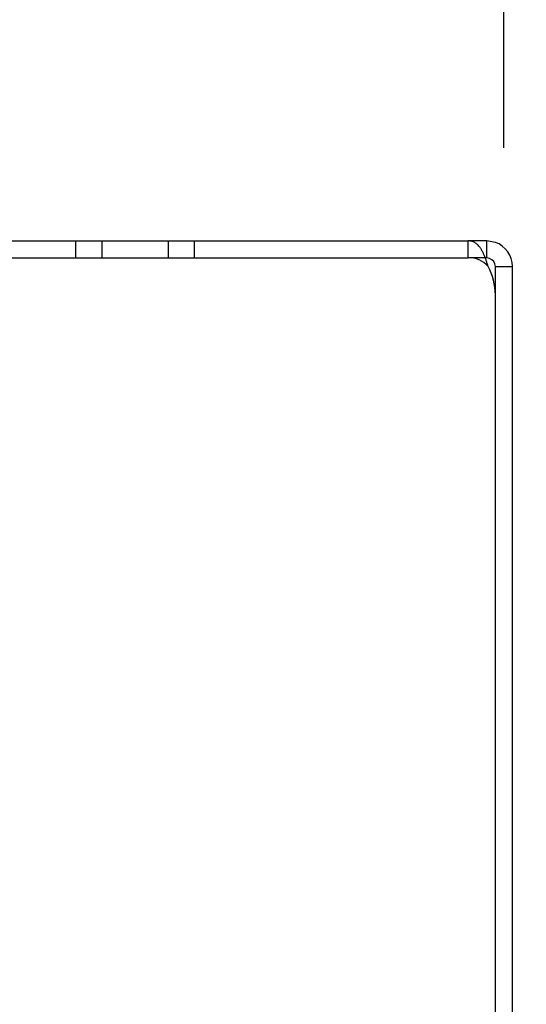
# Model space of a CAD drawing. Header units: inches. Extents: x 1 to 240, y -1 to 159.
# Tile 11 of 108: x 80.38 to 82.51, y 26.05 to 30.2. Entities that reach past the tile are written whole.
import ezdxf
from ezdxf.enums import TextEntityAlignment as Align
from ezdxf.lldxf.tags import DXFTag

# ---------------------------------------------------------------- set-up
doc = ezdxf.new("R2010")
doc.units = ezdxf.units.IN
doc.header["$MEASUREMENT"] = 0
for name, color, linetype in [('COM43544', 7, 'Continuous'), ('COM43576', 7, 'Continuous'), ('Default', 7, 'Continuous')]:
    doc.layers.add(name, color=color, linetype=linetype)
doc.styles.add('SEACAD_Times_New_Roman', font='times.ttf')
tags = doc.linetypes.add('HIDDEN2', pattern=[0.1875, 0.125, -0.0625]).pattern_tags.tags
tags[6:7] = [DXFTag(74, 4), DXFTag(75, 0), DXFTag(340, '0'), DXFTag(46, 0.0), DXFTag(50, 0.0), DXFTag(44, 0.0), DXFTag(45, 0.0)]
tags[4:5] = [DXFTag(74, 4), DXFTag(75, 0), DXFTag(340, '0'), DXFTag(46, 0.0), DXFTag(50, 0.0), DXFTag(44, 0.0), DXFTag(45, 0.0)]
doc.dimstyles.new('HAMMOND_(STH_-_240x160)', dxfattribs={"dimtxt": 1, "dimasz": 1.25, "dimexe": 0.5, "dimexo": 0.5, "dimgap": 0.25, "dimtad": 0, "dimtih": 1, "dimtoh": 1, "dimzin": 0, "dimdsep": 46, "dimtxsty": 'SEACAD_Times_New_Roman', "dimblk1": '_SE_FILLED', "dimblk2": '_SE_FILLED', "dimsah": 1, "dimcen": 0.5, "dimadec": 0, "dimazin": 0, "dimtfac": 0.8, "dimtofl": 0, "dimtmove": 0, "dimatfit": 3, "dimfxl": 1, "dimtolj": 1, "dimtzin": 0, "dimarcsym": 0})

# ---------------------------------------------------------------- blocks, each defined once
blk = doc.blocks.new('SE6')
at = {"layer": 'COM43544', "color": 7, "linetype": 'Continuous'}
for p, q in [((51.2117, 29.2703), (82.2685, 29.2703)), ((82.3834, 21.3783), (82.3834, 29.043))]:
    blk.add_line(p, q, dxfattribs=at)
at = {"layer": 'COM43544', "color": 7, "linetype": 'HIDDEN2'}
for p, q in [((82.2685, 29.1983), (82.2685, 29.2703)), ((51.2117, 29.1983), (82.2685, 29.1983))]:
    blk.add_line(p, q, dxfattribs=at)
blk.add_arc((82.2754, 29.0973), 0.1012, 39.9485, 93.9235, dxfattribs=at)
at = {"layer": 'COM43544', "color": 7, "linetype": 'Continuous'}
blk.add_arc((82.1334, 29.043), 0.25, 0, 28.5105, dxfattribs=at)
blk.add_open_spline([(82.3531, 29.1623), (82.3524, 29.1645), (82.3512, 29.1687), (82.3492, 29.175), (82.3472, 29.1812), (82.3452, 29.1873), (82.343, 29.1933), (82.3409, 29.1991), (82.3387, 29.2047), (82.3364, 29.2101), (82.3341, 29.2154), (82.3317, 29.2204), (82.3293, 29.2252), (82.3269, 29.2297), (82.3244, 29.234), (82.3218, 29.2381), (82.3192, 29.2419), (82.314, 29.2489), (82.3058, 29.2575), (82.2954, 29.2645), (82.2858, 29.2682), (82.2774, 29.27), (82.2714, 29.2702), (82.2685, 29.2703)], degree=3, knots=[0, 0, 0, 0, 0.034983, 0.069765, 0.10434, 0.138705, 0.172854, 0.206783, 0.240488, 0.273963, 0.307205, 0.340209, 0.372973, 0.405492, 0.437763, 0.469782, 0.501546, 0.533053, 0.656289, 0.775233, 0.85213, 0.927053, 1, 1, 1, 1], dxfattribs=at)
at = {"layer": 'COM43576', "color": 7, "linetype": 'HIDDEN2'}
for p, q in [((80.6154, 29.1983), (80.6154, 29.2703)), ((80.7249, 29.2703), (80.7249, 29.1983)), ((81.0059, 29.1983), (81.0059, 29.2703)), ((81.1154, 29.1983), (81.1154, 29.2703)), ((82.3474, 29.1983), (82.2685, 29.1983)), ((82.3834, 29.043), (82.3834, 29.1243))]:
    blk.add_line(p, q, dxfattribs=at)
at = {"layer": 'COM43576', "color": 7, "linetype": 'Continuous'}
for p, q in [((82.3474, 29.2703), (82.2685, 29.2703)), ((82.3474, 29.1983), (82.3474, 29.2703)), ((82.3833, 29.2642), (82.3474, 29.2703)), ((82.3594, 29.1963), (82.3474, 29.1983)), ((82.3834, 29.1623), (82.4554, 29.1623)), ((82.3834, 29.1243), (82.3834, 29.1623)), ((82.4554, 29.1243), (82.4554, 29.1623)), ((82.4554, 21.3423), (82.4554, 29.1243))]:
    blk.add_line(p, q, dxfattribs=at)
for radius in [0.108, 0.036]:
    blk.add_arc((82.3474, 29.1623), radius, 0, 70.548, dxfattribs=at)
blk = doc.blocks.new('DMBLK3305')
at = {"layer": 'Default', "linetype": 'Continuous'}
for points in [[(78.8934, 37.4783), (78.8934, 37.0616), (80.1434, 37.2699)], [(83.6694, 37.4783), (82.4194, 37.2699), (83.6694, 37.0616)]]:
    blk.add_hatch(color=7, dxfattribs=at).paths.add_polyline_path(points)
at = {"layer": 'Default', "color": 7, "linetype": 'Continuous'}
for p, q in [((80.1434, 30.1854), (80.1434, 37.7699)), ((82.4194, 29.6623), (82.4194, 37.7699)), ((77.6434, 37.2699), (80.1434, 37.2699)), ((82.4194, 37.2699), (83.7183, 37.2699)), ((83.7183, 37.2699), (84.2183, 37.2699))]:
    blk.add_line(p, q, dxfattribs=at)
at = {"layer": 'Default', "color": 7, "linetype": 'Continuous', "style": 'SEACAD_Times_New_Roman'}
blk.add_text('2.28', height=1, dxfattribs=at).set_placement((84.5683, 37.7699), align=Align.TOP_LEFT)
blk = doc.blocks.new('_SE_FILLED')
at = {"color": 0}
blk.add_line((0, 0), (-1, 0), dxfattribs=at)
blk.add_solid([(0, 0), (-1, -0.1665), (-1, 0.1665), (0, 0)], dxfattribs=at)

msp = doc.modelspace()

# ---------------------------------------------------------------- block references
at = {"layer": 'Default'}
msp.add_blockref('SE6', (0, 0), dxfattribs=at)

# ---------------------------------------------------------------- dimensions: what is measured, and where the dimension line sits
at = {"layer": 'Default', "color": 7, "linetype": 'Continuous'}
dim = msp.add_linear_dim(base=(82.4194, 37.2699), p1=(80.1434, 29.6854), p2=(82.4194, 29.1623), text='\\A1;<>', dimstyle='HAMMOND_(STH_-_240x160)', override={"dimtmove": 1}, dxfattribs=at)
dim.commit()
dim.dimension.update_dxf_attribs({"geometry": 'DMBLK3305', "text_midpoint": (84.2183, 37.2699), "dimtype": 160})

doc.saveas('drawing.dxf')
